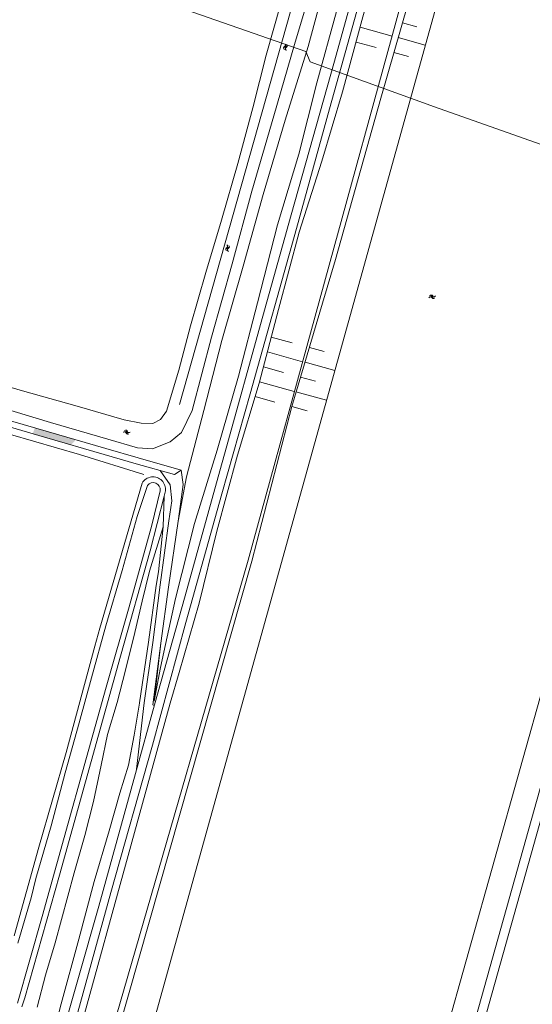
# Model space of a CAD drawing. Header units: metres. Extents: x 239845 to 242720, y 580286 to 584200.
# Tile 25 of 113: x 240538 to 240705, y 582269 to 582588. Entities that reach past the tile are written whole.
import ezdxf
from ezdxf.lldxf.tags import DXFTag

# ---------------------------------------------------------------- set-up
doc = ezdxf.new("R2010")
doc.units = ezdxf.units.M
for name, color, linetype, lineweight in [('B-WA-GW-DIJK_KRUIN-G', 3, 'Continuous', 0), ('B-WA-GW-DIJK_TEEN-G', 94, 'Continuous', 0), ('B-WA-GW-WATERGANG_SLOOT_BODEM-G', 5, 'Continuous', 0), ('B-WA-GW-WATERGANG_SLOOT_INSTEEK-G', 3, 'Continuous', 0), ('B-WE-GR-GROENVOORZIENING-GV', 80, 'Continuous', 18), ('B-WE-OG-TERREIN_ERF-GV', 7, 'Continuous', 18), ('B-WE-OG-WATER_SLOOT-GV', 120, 'Continuous', 18), ('B-WE-VH-VERHARDING_GESLOTEN-GV', 7, 'Continuous', 18), ('Grondwerklijn', 7, 'Continuous', 9)]:
    doc.layers.add(name, color=color, linetype=linetype, lineweight=lineweight)
for name, color, linetype, lineweight, true_color in [('B-WA-VH-VERHARDING-G', 7, 'Continuous', 0, 0xa52a2a), ('B-WA-VH-VERHARDING_BETON-G', 9, 'Continuous', 18, 0x808080), ('B-WE-IE-TERREINAFSCHEIDING_KUNSTMATIG_RASTERHEKWERK-G', 9, 'IE-TERREINAFSCHEIDING-KUNSTMATIG-OPEN', 18, 0x808080), ('B-WE-KL_ET-LS-G', 190, 'KL-ELEC-LS', 13, 0x7f00ff), ('B-WE-OG-TOPOGRAFIE-S', 9, 'Continuous', 9, 0x808080), ('B-WE-OG-TOPOGRAFIE-S @ 0.2', 9, 'Continuous', 9, 0x808080), ('B-WE-OG-TOPOGRAFIE-S @ 0.5', 9, 'Continuous', 9, 0x808080), ('B-WE-VH-VERHARDING_BETON_ONGEWAPEND-G', 7, 'Continuous', 13, 0xc0c0c0), ('Meerstad  taludlijn-arcering', 9, 'Continuous', 0, 0x808080)]:
    doc.layers.add(name, color=color, linetype=linetype, lineweight=lineweight, true_color=true_color)
doc.styles.add('NLCS-ISO-T25', font='NLCS-ISO.ttf', dxfattribs={"height": 2.5})
doc.linetypes.add('IE-TERREINAFSCHEIDING-KUNSTMATIG-OPEN', pattern='A,7,-1.5,[67,NLCS.shx,S=0.75,R=0,X=0,Y=0],-1.5', length=10)
tags = doc.linetypes.add('KL-ELEC-LS', pattern='A,10,-7.5,[6,N381 K&L.SHX,S=2,R=0,X=0,Y=0],-7.5,20,-3.5,["L",NLCS-ISO-T25,S=2.5,R=0,X=0,Y=-2.575],-8.5,10', length=67).pattern_tags.tags
tags[18] = DXFTag(74, 10)

# ---------------------------------------------------------------- blocks, each defined once
blk = doc.blocks.new('SOG-TOPOGRAFIE_WATER-SO')
at = {"flags": 128}
for points in [[(-1.91, 0.46), (-1.82, 0.6, -0.538831), (0.18, 0.63, 0.605168), (1.86, 0.83, -4.035705)], [(-2.28, -0.81), (-2.19, -0.67, -0.538831), (-0.18, -0.63, 0.605168), (1.49, -0.44, -4.035705)]]:
    blk.add_lwpolyline(points, format="xyb", dxfattribs=at)
blk = doc.blocks.new('*U73')
at = {"layer": 'B-WE-OG-TOPOGRAFIE-S @ 0.2', "xscale": 0.2, "yscale": 0.2, "zscale": 0.2, "rotation": 81.45561463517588}
blk.add_blockref('SOG-TOPOGRAFIE_WATER-SO', (240624.5, 582579.53), dxfattribs=at)
at = {"layer": 'B-WE-OG-TOPOGRAFIE-S @ 0.5', "xscale": 0.5, "yscale": 0.5, "zscale": 0.5, "rotation": 81.45561463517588}
blk.add_blockref('SOG-TOPOGRAFIE_WATER-SO', (240624.5, 582579.53), dxfattribs=at)
blk = doc.blocks.new('*U74')
at = {"layer": 'B-WE-OG-TOPOGRAFIE-S @ 0.2', "xscale": 0.2, "yscale": 0.2, "zscale": 0.2, "rotation": 81.45561463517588}
blk.add_blockref('SOG-TOPOGRAFIE_WATER-SO', (240605.73, 582514.36), dxfattribs=at)
at = {"layer": 'B-WE-OG-TOPOGRAFIE-S @ 0.5', "xscale": 0.5, "yscale": 0.5, "zscale": 0.5, "rotation": 81.45561463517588}
blk.add_blockref('SOG-TOPOGRAFIE_WATER-SO', (240605.73, 582514.36), dxfattribs=at)
blk = doc.blocks.new('*U83')
at = {"layer": 'B-WE-OG-TOPOGRAFIE-S @ 0.2', "xscale": 0.2, "yscale": 0.2, "zscale": 0.2, "rotation": 338.5723273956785}
blk.add_blockref('SOG-TOPOGRAFIE_WATER-SO', (240573.06, 582454.54), dxfattribs=at)
at = {"layer": 'B-WE-OG-TOPOGRAFIE-S @ 0.5', "xscale": 0.5, "yscale": 0.5, "zscale": 0.5, "rotation": 338.5723273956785}
blk.add_blockref('SOG-TOPOGRAFIE_WATER-SO', (240573.06, 582454.54), dxfattribs=at)
blk = doc.blocks.new('*U88')
at = {"layer": 'B-WE-OG-TOPOGRAFIE-S @ 0.2', "xscale": 0.2, "yscale": 0.2, "zscale": 0.2, "rotation": 355.7142313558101}
blk.add_blockref('SOG-TOPOGRAFIE_WATER-SO', (240672.12, 582498.45), dxfattribs=at)
at = {"layer": 'B-WE-OG-TOPOGRAFIE-S @ 0.5', "xscale": 0.5, "yscale": 0.5, "zscale": 0.5, "rotation": 355.7142313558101}
blk.add_blockref('SOG-TOPOGRAFIE_WATER-SO', (240672.12, 582498.45), dxfattribs=at)

msp = doc.modelspace()

# ---------------------------------------------------------------- hatches: boundary and pattern name
at = {"layer": 'B-WE-VH-VERHARDING_BETON_ONGEWAPEND-G'}
msp.add_hatch(color=256, dxfattribs=at).paths.add_polyline_path([(240542.52, 582454.07), (240554.93, 582450.49), (240556.56, 582452.09), (240543.17, 582455.95)])

# ---------------------------------------------------------------- linework, layer by layer
at = {"layer": 'B-WA-GW-DIJK_KRUIN-G'}
for points in [[(240664.12, 582676.25), (240663.68, 582674.8), (240658.93, 582654.73), (240660.08, 582647.72), (240660.37, 582644.58), (240658.94, 582639.88), (240653.79, 582632.24), (240647.16, 582614.46), (240640.97, 582591.02), (240634.68, 582567.81), (240628.81, 582544.76), (240621.84, 582521.78), (240615.38, 582496.49), (240609.28, 582472.76), (240602.33, 582448.75), (240594.94, 582425), (240588.82, 582400.68), (240584, 582378.27), (240581.86, 582367.41)], [(240674.73, 582678.4), (240673.19, 582672.63), (240668.51, 582655.07), (240665.92, 582644.5), (240662.35, 582633.8), (240655.9, 582611.49), (240649.59, 582589.2), (240642.95, 582564.9), (240636.32, 582542.44), (240628.93, 582519.49), (240622.26, 582494.38), (240615.9, 582470.45), (240608.97, 582447.14), (240602.25, 582422.48), (240596.49, 582399.16), (240590, 582376.69), (240587.1, 582366.71)], [(240583.26, 582409.37), (240584.87, 582423.87)], [(240577.14, 582366.71), (240577.18, 582366.89), (240580.1, 582386.56), (240582.54, 582404.88), (240583.26, 582409.37)], [(240577.14, 582366.71), (240575.41, 582356.35)]]:
    msp.add_lwpolyline(points, dxfattribs=at)
at = {"layer": 'B-WA-GW-DIJK_TEEN-G'}
msp.add_lwpolyline([(240581.86, 582367.41), (240584.1, 582386.16), (240586.56, 582404.36), (240589.67, 582425.7), (240592.33, 582440.1), (240597.99, 582461.61), (240603.79, 582484.32), (240610.78, 582508.45), (240617.26, 582531.62), (240624.34, 582555.72), (240631.81, 582579.64), (240638.02, 582602.54), (240643.58, 582624.57), (240647.38, 582635.19), (240652.69, 582638.96), (240658.58, 582643.02), (240659.3, 582644.9), (240654.41, 582651.89), (240652.66, 582654.43), (240660, 582679.3), (240660.49, 582681.06)], dxfattribs=at)
at = {"layer": 'B-WA-GW-WATERGANG_SLOOT_BODEM-G'}
msp.add_lwpolyline([(240644.95, 582657.63), (240590.1, 582463.62)], dxfattribs=at)
at = {"layer": 'B-WA-GW-WATERGANG_SLOOT_INSTEEK-G'}
for points in [[(240520.69, 582473.4), (240539.21, 582468.04), (240556.92, 582463), (240572.16, 582458.58), (240577.63, 582457.47), (240581.44, 582457.4), (240584, 582458.74), (240585.9, 582461.45), (240589.89, 582474.69), (240593.68, 582489.08), (240598.64, 582506.35), (240603.69, 582523.3), (240609.05, 582541.68), (240613.89, 582559.72), (240618.27, 582576.86), (240622.98, 582593.54), (240628.33, 582611.76), (240633.38, 582630.41), (240638.51, 582648.17), (240639.63, 582652.08)], [(240576.52, 582449.52), (240581.41, 582449.24), (240587.14, 582451.42), (240590.77, 582454.51), (240594.21, 582461.63), (240600.47, 582485.43), (240607.2, 582509.13), (240613.59, 582532.7), (240620.74, 582557.19), (240627.43, 582580.31), (240634.28, 582603.55), (240640.38, 582625.74), (240646.31, 582646.35), (240647.3, 582649.99)], [(240472.89, 582479.73), (240488.85, 582475.33), (240509.13, 582469.23), (240529.26, 582463.5), (240548.27, 582457.78), (240566.86, 582452.33), (240576.52, 582449.52)]]:
    msp.add_lwpolyline(points, dxfattribs=at)
at = {"layer": 'B-WA-VH-VERHARDING-G'}
for points in [[(240576.2, 582345.4), (240578.64, 582366.82), (240581.44, 582386.42), (240583.81, 582405.16), (240586.69, 582425.81), (240587.63, 582432.31), (240587.07, 582437.53), (240583.83, 582442.17)], [(240590.6, 582442.24), (240591.32, 582437.64)], [(240581.88, 582365.99), (240581.46, 582366.25), (240584.1, 582386.16), (240586.56, 582404.36), (240589.67, 582425.7), (240591.32, 582437.64)]]:
    msp.add_lwpolyline(points, dxfattribs=at)
at = {"layer": 'B-WA-VH-VERHARDING_BETON-G'}
for points in [[(240267.44, 582514.26), (240271.71, 582527), (240289.72, 582520.6), (240306.57, 582514.73), (240327.12, 582507.8), (240352, 582499.71), (240362.43, 582497.18), (240385.95, 582492.58), (240405.83, 582489.14), (240424.42, 582486.15), (240444.54, 582482.88), (240455.3, 582480.97), (240468.25, 582477.6), (240488.18, 582471.89), (240508.16, 582466.07), (240528.49, 582460.2), (240546.85, 582454.88), (240566.27, 582449.3), (240576.71, 582446.26), (240590.6, 582442.24)], [(240268.78, 582513.61), (240272.05, 582523.65), (240274.1, 582524.64), (240289.32, 582519.21), (240306.38, 582513.28), (240326.35, 582506.49), (240351.65, 582498.39), (240362.82, 582495.05), (240385.86, 582490.63), (240405.77, 582487.14), (240424.06, 582484.22), (240444.27, 582480.91), (240454.77, 582479.11), (240467.7, 582475.65), (240487.7, 582469.99), (240507.64, 582464.17), (240527.8, 582458.36), (240546.32, 582452.97), (240565.7, 582447.39), (240576.07, 582444.39), (240588.49, 582440.84), (240590.6, 582442.24)]]:
    msp.add_lwpolyline(points, dxfattribs=at)
at = {"layer": 'B-WE-GR-GROENVOORZIENING-GV', "flags": 128}
for points in [[(240539.01, 582268.34), (240539.92, 582271.22), (240551.17, 582310.95), (240561.49, 582347.88), (240571.01, 582381.99), (240580.55, 582416.13), (240585.11, 582433.81), (240585.56, 582435.55, 0.229637), (240584.39, 582438.91, 0.487192), (240578.01, 582438.12), (240564.33, 582391.06), (240562.65, 582385.25), (240553.36, 582350.73), (240544.55, 582320.04), (240536.53, 582291.35)], [(240537.71, 582288.95), (240542.03, 582303.69), (240543.57, 582309.95), (240548.48, 582327.03), (240553.02, 582344.14), (240557.6, 582360.33), (240561.57, 582374.95), (240566.26, 582391.78), (240571.51, 582409.77), (240576.38, 582427.21), (240579.69, 582437.3, -0.770504), (240583.85, 582435.63), (240581.09, 582424.46), (240573.74, 582397.96), (240566.36, 582371.98), (240560.01, 582349.19), (240552.74, 582323.15), (240545.62, 582297.58), (240537.56, 582269.45, -0.212543)]]:
    msp.add_lwpolyline(points, format="xyb", dxfattribs=at)
for points in [[(240575.41, 582356.35), (240573.57, 582346.62), (240570.79, 582337.61), (240567.27, 582325.39), (240562.45, 582308.91), (240557.46, 582290.22), (240551.79, 582269.32), (240547.02, 582250.54)], [(240550.17, 582252.42), (240563.95, 582300.98), (240575.8, 582343.96)]]:
    msp.add_lwpolyline(points, dxfattribs=at)
at = {"layer": 'B-WE-IE-TERREINAFSCHEIDING_KUNSTMATIG_RASTERHEKWERK-G', "flags": 128}
msp.add_lwpolyline([(240578.51, 582440.84), (240557.72, 582447.37), (240535.3, 582453.82), (240515.51, 582459.57), (240494.59, 582465.56), (240471.8, 582472.08), (240469.48, 582470.75)], dxfattribs=at)
at = {"layer": 'B-WE-KL_ET-LS-G', "ltscale": 0.15, "flags": 128}
msp.add_lwpolyline([(240819.15, 582534.7), (240817.48, 582533.03), (240812.48, 582522.03), (240810.81, 582511.36), (240672.78, 582560.04), (240632.44, 582574.71), (240631.11, 582578.04), (240506.73, 582621.34)], dxfattribs=at)
at = {"layer": 'B-WE-OG-TERREIN_ERF-GV', "flags": 128}
msp.add_lwpolyline([(240544, 582268.23), (240546.64, 582278.54), (240549.82, 582289.07), (240555.97, 582311.73), (240559.38, 582323.86), (240562.21, 582334.91), (240564.66, 582346.66), (240566.79, 582356.59), (240569.9, 582366.96), (240572.65, 582377.47), (240575.62, 582389.67), (240578.05, 582399.86), (240580.4, 582409.51), (240584.87, 582423.87), (240585.11, 582433.81), (240580.55, 582416.13), (240571.01, 582381.99), (240561.49, 582347.88), (240551.17, 582310.95), (240539.92, 582271.22), (240539.01, 582268.34, -0.317772)], format="xyb", dxfattribs=at)
at = {"layer": 'B-WE-OG-WATER_SLOOT-GV', "flags": 128}
msp.add_lwpolyline([(240537.56, 582269.45), (240545.62, 582297.58), (240552.74, 582323.15), (240560.01, 582349.19), (240566.36, 582371.98), (240573.74, 582397.96), (240581.09, 582424.46), (240583.85, 582435.63, 0.770504), (240579.69, 582437.3), (240576.38, 582427.21), (240571.51, 582409.77), (240566.26, 582391.78), (240561.57, 582374.95), (240557.6, 582360.33), (240553.02, 582344.14), (240548.48, 582327.03), (240543.57, 582309.95), (240542.03, 582303.69), (240537.71, 582288.95)], format="xyb", dxfattribs=at)
at = {"layer": 'B-WE-VH-VERHARDING_GESLOTEN-GV', "flags": 128}
for points in [[(240675.28, 582699.75), (240669.55, 582679.87), (240665.64, 582664.69), (240663.64, 582657.34), (240662.68, 582652.33), (240661.93, 582647.64), (240660.78, 582643.06), (240659.35, 582639.01), (240657.66, 582634.52), (240655.19, 582626.97), (240650.23, 582610.46), (240640.35, 582574.89), (240626.35, 582525.1), (240616.39, 582489.52), (240605.49, 582450.21), (240603.24, 582442.12), (240591.98, 582401.58), (240582.03, 582366.26), (240575.8, 582343.96), (240563.95, 582300.98), (240550.17, 582252.42)], [(240555.4, 582260.31), (240567.89, 582305.35), (240581.37, 582353.12), (240592.14, 582392.88), (240603.89, 582434.62), (240613.02, 582466.99), (240628.04, 582520.68), (240638.79, 582559.37), (240647.67, 582591.05), (240654.31, 582614.51), (240657.57, 582625.02), (240660.76, 582634.21), (240662.97, 582641.01), (240664.33, 582645.72), (240665.53, 582651.88), (240666.78, 582658.19), (240668.5, 582664.95), (240670.79, 582673.47), (240672.71, 582680.3)]]:
    msp.add_lwpolyline(points, dxfattribs=at)
at = {"layer": 'Grondwerklijn'}
for points in [[(240825.43, 583140.84), (240701.5, 582694.01), (240471.55, 581867.81)], [(240917.01, 583115.46), (240559.12, 581842.28)], [(240686.47, 582680.95), (240661.9, 582593.38), (240612.36, 582413.14)], [(240688.47, 582680.39), (240687.23, 582675.88), (240680.12, 582650.14), (240670.88, 582616.66), (240655.41, 582562.91), (240640.71, 582510.56), (240636.5, 582496.41), (240626.53, 582462.87), (240613.62, 582412.76)], [(240774.32, 582574.51), (240773.05, 582570.15), (240769.72, 582557.64), (240759.04, 582521.87), (240755.39, 582510.33), (240749.07, 582487.35), (240738.55, 582449.12), (240725.73, 582405.6), (240564.04, 581830.17)], [(240566.38, 581827.4), (240728.61, 582404.77), (240741.44, 582448.3), (240751.97, 582486.55), (240758.27, 582509.48), (240761.91, 582520.99), (240772.61, 582556.81), (240775.94, 582569.35), (240777.2, 582573.67)], [(240452.44, 581860.62), (240612.36, 582413.14)], [(240613.62, 582412.76), (240456.66, 581861.48)], [(240587.1, 582366.71), (240544.83, 582213.56), (240523.05, 582136.67), (240498.98, 582127.39), (240470.79, 582009.53), (240477.41, 581962.93), (240465.49, 581941.05), (240423.65, 581855.74)]]:
    msp.add_lwpolyline(points, dxfattribs=at)
at = {"layer": 'Meerstad  taludlijn-arcering', "flags": 128}
for points in [[(240662.43, 582587.3), (240667.09, 582586)], [(240648.69, 582585.9), (240659.05, 582583.02)], [(240647.37, 582581.08), (240653.93, 582579.25)], [(240661.05, 582582.5), (240669.79, 582580.06)], [(240659.66, 582577.69), (240664.33, 582576.39)], [(240619.89, 582485.44), (240626.6, 582483.57)], [(240632.23, 582482.04), (240637, 582480.72)], [(240618.6, 582480.61), (240630.03, 582477.43)], [(240617.32, 582475.78), (240623.84, 582473.96)], [(240630.81, 582477.25), (240640.43, 582474.57)], [(240629.38, 582472.46), (240634.24, 582471.11)], [(240616.03, 582470.95), (240627.35, 582467.8)], [(240614.62, 582466.15), (240621.07, 582464.35)], [(240627.87, 582467.69), (240637.75, 582464.94)], [(240626.53, 582462.87), (240631.47, 582461.5)]]:
    msp.add_lwpolyline(points, dxfattribs=at)

# ---------------------------------------------------------------- block references
at = {"layer": 'B-WE-OG-TOPOGRAFIE-S'}
for name in ['*U73', '*U74', '*U88', '*U83']:
    msp.add_blockref(name, (0, 0), dxfattribs=at)

doc.saveas('drawing.dxf')
